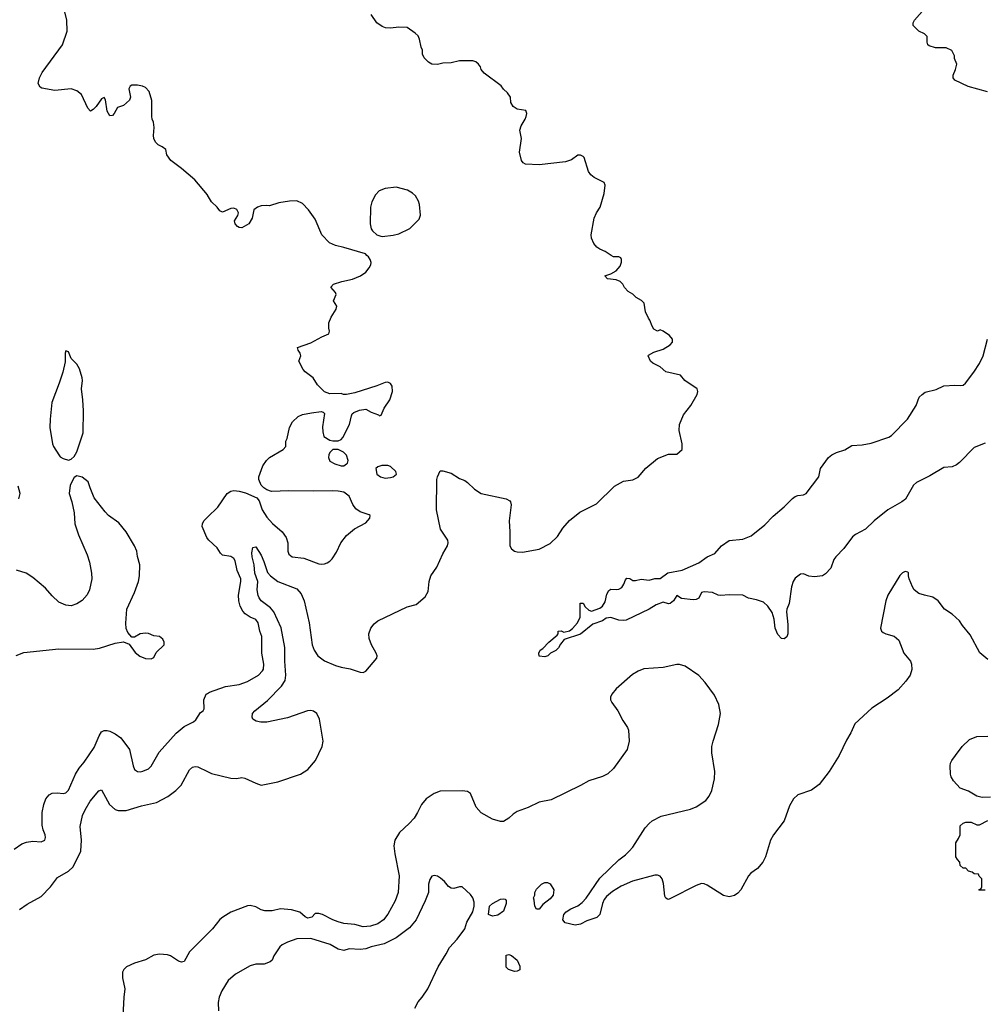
# Model space of a CAD drawing. Header units: inches. Extents: x 1793441 to 1900654, y 320892 to 470514.
# Tile 93 of 99: x 1858635 to 1865645, y 454557 to 461713. Entities that reach past the tile are written whole.
import ezdxf

# ---------------------------------------------------------------- set-up
doc = ezdxf.new("R2010")
doc.units = ezdxf.units.IN
doc.header["$MEASUREMENT"] = 0
for name, color, linetype in [('B8455', 7, 'Continuous'), ('B8456', 7, 'Continuous'), ('B8465', 7, 'Continuous'), ('B8466', 7, 'Continuous')]:
    doc.layers.add(name, color=color, linetype=linetype)

msp = doc.modelspace()

# ---------------------------------------------------------------- linework, layer by layer
at = {"layer": 'B8455', "color": 5, "elevation": 360}
msp.add_lwpolyline([(1858970, 459306), (1858966, 459290), (1858965.4, 459225.4), (1858947.7, 459150), (1858923, 459070), (1858868.2, 458930), (1858855.5, 458810), (1858854.9, 458750), (1858874, 458630), (1858880.7, 458610), (1858918.8, 458550), (1858930, 458536), (1858950, 458524.7), (1858990, 458512), (1859010, 458518), (1859030, 458538), (1859050, 458571.3), (1859095.6, 458710), (1859098.4, 458870), (1859094.5, 458950), (1859083.6, 459030), (1859091.3, 459090), (1859089.3, 459110.7), (1859070, 459175.3), (1859050, 459208.7), (1859008, 459250), (1858990, 459298)], close=True, dxfattribs=at)
at = {"layer": 'B8455', "color": 5}
for points, elevation in [([(1858610, 457091.3), (1858665.6, 457114.4), (1858918.9, 457141.1), (1859170, 457137.6), (1859214.2, 457145.9), (1859330, 457182.8), (1859390, 457192), (1859430, 457174), (1859473.7, 457113.7), (1859507.9, 457087.9), (1859550, 457071), (1859590, 457066.8), (1859610, 457078), (1859627.3, 457112.7), (1859685.2, 457170), (1859685.2, 457190), (1859676, 457210), (1859650, 457229.2), (1859610, 457235.1), (1859570, 457252.3), (1859550, 457255.1), (1859510.7, 457249.3), (1859470, 457226), (1859450, 457226), (1859420.4, 457260.4), (1859409, 457289), (1859406.6, 457326.6), (1859413.6, 457430), (1859469.7, 457550), (1859497.4, 457630), (1859505.1, 457670), (1859508.2, 457750), (1859491, 457811), (1859486.9, 457850), (1859469.7, 457890), (1859410, 457991.8), (1859356.6, 458056.6), (1859280.7, 458110), (1859255.8, 458135.8), (1859176.9, 458236.9), (1859146.6, 458310), (1859133.8, 458353.8), (1859090, 458388.7), (1859050, 458398), (1859030, 458386), (1859001, 458330), (1858994, 458270), (1859013.4, 458210), (1859030.5, 458130), (1859035.5, 458050), (1859061.6, 457970), (1859124.4, 457824.4), (1859141.3, 457770), (1859156.4, 457690), (1859158.4, 457650), (1859142.4, 457570), (1859125.8, 457534.1), (1859090, 457492.3), (1859050, 457467), (1859010, 457452), (1858970, 457457), (1858920.1, 457480.1), (1858870, 457525.2), (1858822.5, 457582.5), (1858730, 457659.5), (1858681.2, 457690), (1858612.7, 457712.7)], 360), ([(1858629.2, 458230), (1858639.3, 458270), (1858623.2, 458323.2)], 360), ([(1860000, 457943.1), (1859994.8, 457950), (1859961.6, 458030), (1859962.5, 458050), (1859972.1, 458070), (1860000, 458097.2)], 340), ([(1858595.1, 455684.9), (1858650, 455724), (1858684.8, 455735.2), (1858730, 455742), (1858790, 455737.3), (1858817.2, 455750), (1858822.7, 455770), (1858820.9, 455790), (1858805.6, 455825.6), (1858799.6, 455859.6), (1858798.9, 455950), (1858809.7, 456010), (1858825.6, 456050), (1858850, 456079.1), (1858870, 456090.5), (1858910, 456094.9), (1858950, 456090.4), (1858970, 456094.9), (1858990, 456113.4), (1859039.8, 456230), (1859066.5, 456273.5), (1859103.5, 456316.5), (1859176.5, 456423.5), (1859211.8, 456508.2), (1859230, 456537.1), (1859250, 456546.7), (1859270, 456547), (1859290, 456541.1), (1859330, 456522.3), (1859370, 456493.7), (1859432, 456410), (1859459.5, 456290), (1859470, 456264), (1859490, 456248), (1859510, 456246.4), (1859530, 456252.7), (1859570.9, 456269.1), (1859590, 456287.7), (1859647.8, 456390), (1859773.1, 456526.9), (1859830, 456575.3), (1859899.3, 456610), (1859916, 456624), (1859950, 456678.8), (1859968.7, 456690), (1859975.3, 456704.7), (1859972.3, 456770), (1859990, 456810.7), (1860000, 456816.3)], 340), ([(1858633.5, 455246.5), (1858690, 455284.7), (1858790, 455340.8), (1858859.8, 455410), (1858910, 455478.7), (1858990, 455524.4), (1859023.6, 455556.4), (1859078.8, 455670), (1859085.2, 455750), (1859075.6, 455850), (1859091.5, 455930), (1859110, 455970.3), (1859147.7, 456032.3), (1859210, 456107.7), (1859230, 456114.8), (1859288.3, 456010), (1859330, 455972.2), (1859350, 455964.5), (1859410, 455964.6), (1859521.1, 455998.9), (1859630, 456022.8), (1859711.9, 456068.1), (1859769.7, 456110), (1859809.7, 456150), (1859870, 456260.7), (1859890, 456281.6), (1859910, 456284.9), (1859930, 456282), (1860000, 456249.1)], 320), ([(1860000, 455069.5), (1859870, 454938), (1859830, 454869.3), (1859810, 454862.9), (1859790, 454869.6), (1859730, 454909.6), (1859710, 454917.6), (1859650, 454922), (1859610, 454913.3), (1859550, 454880.4), (1859470, 454856.5), (1859412.2, 454830), (1859391.8, 454810), (1859382.3, 454790), (1859383.2, 454750), (1859398.5, 454670), (1859391.3, 454608.7), (1859385.2, 454470)], 320)]:
    msp.add_lwpolyline(points, dxfattribs=dict(at, elevation=elevation))
at = {"layer": 'B8456', "color": 5, "elevation": 340}
msp.add_lwpolyline([(1860000, 460437.1), (1859998.9, 460438.9), (1859907.7, 460547.7), (1859811.2, 460631.2), (1859732.7, 460690), (1859703.7, 460730), (1859696, 460770), (1859670, 460789.4), (1859642.5, 460802.5), (1859622, 460822), (1859609.7, 460849.7), (1859606.3, 460870), (1859613.3, 460930), (1859607.8, 460967.8), (1859598, 460990), (1859595.1, 461010), (1859595.5, 461124.5), (1859576, 461190), (1859550, 461219.3), (1859528, 461230), (1859490, 461237), (1859450, 461236), (1859438, 461230), (1859427.3, 461210), (1859440.7, 461150), (1859432.1, 461127.9), (1859390, 461089.3), (1859345.5, 461074.5), (1859322.8, 461030), (1859310, 461017.2), (1859290, 461014), (1859270, 461048), (1859258, 461130), (1859250, 461146), (1859230, 461138), (1859190, 461081.2), (1859170, 461059), (1859150, 461048.7), (1859129.3, 461069.3), (1859083.7, 461170), (1859050, 461196.2), (1859009.5, 461209.5), (1858890, 461198.4), (1858795.1, 461215.1), (1858783.3, 461223.3), (1858769.4, 461250), (1858778, 461290), (1858799.5, 461330), (1858947.3, 461530), (1858980.5, 461630), (1858978.7, 461710), (1858963.6, 461770)], dxfattribs=at)
at = {"layer": 'B8465', "color": 5}
for points, elevation in [([(1860000, 458097.2), (1860074.7, 458170), (1860142.9, 458270), (1860170, 458285.3), (1860190, 458290.3), (1860230, 458287.4), (1860274.8, 458274.8), (1860358.3, 458238.3), (1860376.2, 458216.2), (1860398, 458150), (1860430, 458096.4), (1860471.9, 458051.9), (1860542, 457990), (1860571.8, 457950), (1860583.6, 457910), (1860583.7, 457850), (1860590, 457827.7), (1860616, 457810), (1860699.2, 457799.2), (1860810, 457758), (1860830, 457755.5), (1860850, 457759.1), (1860870, 457764.9), (1860890, 457777.3), (1860906.3, 457793.7), (1860937.1, 457842.9), (1860968.3, 457911.7), (1861010, 457964.9), (1861068.3, 458011.7), (1861150, 458057.3), (1861179, 458090), (1861182, 458110), (1861174.8, 458114.8), (1861110, 458136.2), (1861077.4, 458157.4), (1861056.2, 458190), (1861029.7, 458249.7), (1860990, 458278), (1860950, 458287.3), (1860909.6, 458289.6), (1860770, 458286.3), (1860590, 458289.6), (1860464.5, 458284.5), (1860430, 458297.2), (1860409.5, 458309.5), (1860390, 458329), (1860373.2, 458370), (1860373.2, 458390), (1860402.9, 458470), (1860429.7, 458510.3), (1860450, 458530.6), (1860548.7, 458590), (1860568.7, 458610), (1860568, 458650), (1860578, 458670), (1860596, 458750), (1860617, 458790), (1860659.3, 458830), (1860690, 458843.7), (1860756.4, 458856.4), (1860825.4, 458865.4), (1860839.8, 458859.8), (1860850.8, 458850), (1860834.8, 458754.8), (1860836.9, 458716.9), (1860844.7, 458684.7), (1860890, 458658), (1860910, 458651.3), (1860950, 458651), (1860970, 458661), (1860983.2, 458676.8), (1861031.8, 458770), (1861046.8, 458833.2), (1861052.3, 458847.7), (1861062.5, 458857.5), (1861104.8, 458875.2), (1861150, 458882), (1861190, 458860.7), (1861242, 458842), (1861250, 458834), (1861262, 458838), (1861284, 458890), (1861324.5, 458950), (1861343.7, 459010), (1861341.2, 459050), (1861330, 459068.7), (1861310, 459079), (1861290, 459076), (1861230, 459052), (1861070, 459001.2), (1861010.7, 458989.3), (1860989.1, 458989.1), (1860970, 458995.3), (1860890, 458994), (1860850, 459009.2), (1860800.1, 459060.1), (1860766.6, 459110), (1860710, 459153.2), (1860696, 459170), (1860664, 459230), (1860679, 459270), (1860674, 459290), (1860659, 459310), (1860654, 459330), (1860750, 459364.9), (1860830, 459408), (1860882, 459430), (1860885.2, 459450), (1860881.2, 459470), (1860882.7, 459510), (1860898, 459550), (1860936, 459610), (1860939.3, 459630), (1860915.3, 459670), (1860934.6, 459714.6), (1860929, 459730), (1860895.3, 459770), (1860915.3, 459790), (1860975.3, 459810), (1861053.4, 459826.6), (1861112.3, 459850), (1861150, 459878), (1861175.1, 459910), (1861186, 459930), (1861189.1, 459949.1), (1861181.2, 459970), (1861169.5, 459989.5), (1861158.5, 460000)], 340), ([(1860000, 456249.1), (1860030, 456234.9), (1860170, 456201.3), (1860210, 456198.7), (1860250, 456205.7), (1860270, 456201.8), (1860350, 456163.8), (1860390, 456150.2), (1860510, 456174), (1860675.1, 456230), (1860730, 456263.1), (1860785.6, 456330), (1860832.9, 456430), (1860841.2, 456470), (1860813.5, 456630), (1860793.3, 456670), (1860770, 456688.4), (1860750, 456693.1), (1860726, 456690), (1860580.4, 456639.6), (1860430, 456608.7), (1860388.6, 456608.6), (1860354.5, 456614.5), (1860329.5, 456630), (1860324.7, 456644.7), (1860327.8, 456670), (1860343.6, 456690), (1860435.5, 456764.5), (1860538.5, 456870), (1860563.2, 456910), (1860568.8, 456950), (1860562.1, 457050), (1860562.1, 457150), (1860534, 457294), (1860482.4, 457410), (1860458.3, 457438.3), (1860390.8, 457490), (1860375, 457510), (1860368.1, 457528.1), (1860361.6, 457570), (1860365, 457630), (1860343.2, 457690), (1860338, 457750), (1860323.9, 457810), (1860322.8, 457837.2), (1860330, 457878), (1860350, 457882.8), (1860390, 457821.6), (1860410, 457776.3), (1860435.9, 457695.9), (1860457.4, 457670), (1860510.2, 457630.2), (1860650, 457576.5), (1860681.2, 457541.2), (1860702.4, 457490), (1860737.8, 457330), (1860759.7, 457170), (1860774.4, 457130), (1860801.5, 457090), (1860850, 457052.4), (1860930, 457018.6), (1860970, 457006.2), (1861035.6, 456995.6), (1861110, 456970.4), (1861130, 456968.4), (1861150, 456977.1), (1861230, 457072), (1861232.8, 457090), (1861226.6, 457110), (1861192.3, 457170), (1861175.7, 457215.7), (1861172.3, 457250), (1861186.9, 457290), (1861210, 457321.3), (1861236.6, 457343.4), (1861450, 457444.9), (1861517.1, 457462.9), (1861581.3, 457518.7), (1861602.8, 457557.2), (1861610.8, 457630), (1861622.8, 457670), (1861666, 457734), (1861709.8, 457830), (1861743.5, 457890), (1861747.7, 457910), (1861745.3, 457930), (1861693.3, 458010), (1861662.9, 458150), (1861666.6, 458370), (1861670, 458391.3), (1861690, 458433), (1861710, 458434.4), (1861770, 458416), (1861830, 458379.5), (1861870, 458364.6), (1861890, 458350.3), (1861939.8, 458299.8), (1861988.6, 458268.6), (1862170, 458230.3), (1862196.5, 458216.5), (1862202, 458210), (1862206.2, 458186.2), (1862191.6, 458070), (1862197.4, 457990), (1862196.3, 457890), (1862208.1, 457868.1), (1862230, 457850.8), (1862250, 457844.9), (1862290, 457843), (1862410, 457863.8), (1862490, 457906.4), (1862543.3, 457956.7), (1862582, 458018), (1862630, 458073.4), (1862705.9, 458134.1), (1862826, 458194), (1862957.2, 458322.8), (1863021.8, 458358.2), (1863090.8, 458369.2), (1863130, 458388.7), (1863186, 458454), (1863270, 458523.7), (1863350, 458555.5), (1863410, 458556), (1863448, 458590), (1863449.1, 458630.9), (1863428.4, 458728.4), (1863429.8, 458770), (1863459.6, 458840.4), (1863513, 458910), (1863557, 458990), (1863563.7, 459010), (1863558, 459030), (1863469, 459090), (1863438, 459130), (1863330, 459154), (1863288.7, 459190), (1863235.5, 459215.5), (1863219, 459230), (1863202, 459270), (1863205.2, 459274.8), (1863242.5, 459297.5), (1863310, 459318.8), (1863362, 459350), (1863378, 459370), (1863378, 459390), (1863356.5, 459416.5), (1863310, 459448.7), (1863290, 459458), (1863268.9, 459448.9), (1863243.1, 459463.1), (1863230, 459486), (1863215.3, 459530), (1863203.7, 459543.7), (1863182.7, 459590), (1863172.3, 459652.3), (1863152.9, 459672.9), (1863114.6, 459694.6), (1863090, 459718), (1863056.4, 459736.4), (1863030, 459766), (1863018, 459790), (1862998, 459810), (1862970, 459821.2), (1862906, 459830), (1862886, 459850), (1862930, 459864.7), (1862970, 459887.3), (1862997.7, 459922.3), (1863009.3, 459950), (1863009.2, 459969.2), (1863003.1, 459983.1), (1862990, 459989), (1862949.4, 459989.4), (1862933.6, 460000)], 320), ([(1865650, 458636.2), (1865570, 458603.5), (1865464.4, 458495.6), (1865441.5, 458478.5), (1865410, 458463.1), (1865350, 458457.7), (1865250, 458398.7), (1865151, 458349), (1865130.2, 458329.8), (1865070.9, 458229.1), (1865046.4, 458210), (1864943.6, 458150), (1864845.2, 458070), (1864780.9, 458010), (1864709.3, 457970.7), (1864686.5, 457953.5), (1864623.6, 457870), (1864565.7, 457810), (1864551.8, 457790), (1864530, 457726), (1864490, 457686.6), (1864468.4, 457671.6), (1864410, 457663.5), (1864369.7, 457669.7), (1864330, 457684.5), (1864310, 457682.9), (1864270, 457653.6), (1864256.5, 457630), (1864242.6, 457590), (1864226.4, 457470), (1864208.5, 457430), (1864207, 457410), (1864217.7, 457317.7), (1864216.5, 457250), (1864210, 457227), (1864190, 457212.3), (1864170, 457215.1), (1864144.6, 457244.6), (1864124.2, 457290), (1864117.2, 457357.2), (1864103.9, 457403.9), (1864071.5, 457451.5), (1864039.4, 457479.4), (1863990, 457497), (1863930.5, 457509.5), (1863890, 457529.7), (1863790, 457533.7), (1863730, 457528.2), (1863710, 457531.6), (1863670, 457549.5), (1863610, 457554.7), (1863590, 457549), (1863570.2, 457509.8), (1863550, 457499.2), (1863530, 457496), (1863445.4, 457505.4), (1863410, 457528), (1863386, 457490), (1863362, 457470), (1863350, 457466.6), (1863310, 457479), (1863259.1, 457460.9), (1863210, 457429.6), (1863042.8, 457350), (1863026.4, 457346.4), (1862988.5, 457348.5), (1862930, 457369.4), (1862895.9, 457364.1), (1862870, 457345.2), (1862799.9, 457320.1), (1862710, 457246), (1862590.8, 457209.2), (1862564.5, 457175.5), (1862550, 457148), (1862530, 457128), (1862491.6, 457108.4), (1862474, 457090), (1862450, 457082), (1862410, 457088), (1862408.7, 457110), (1862418, 457130), (1862437.2, 457142.8), (1862481.2, 457190), (1862540.4, 457239.6), (1862548, 457250), (1862548.7, 457270), (1862570.9, 457270.9), (1862590, 457262), (1862630, 457271), (1862652.3, 457287.7), (1862689, 457330), (1862708.7, 457370), (1862707.3, 457472.7), (1862730, 457472), (1862744.7, 457444.7), (1862770, 457422), (1862790, 457414), (1862850, 457436), (1862870, 457450.8), (1862890, 457481), (1862902.7, 457537.3), (1862916.4, 457563.6), (1862930, 457574), (1862970, 457570.8), (1862990, 457574), (1863010, 457587.3), (1863026, 457610), (1863037.2, 457642.8), (1863046.6, 457653.4), (1863070, 457650.8), (1863090, 457638), (1863110, 457636), (1863150, 457647.3), (1863210, 457639.1), (1863250, 457650.6), (1863290, 457651), (1863346.1, 457693.9), (1863450, 457712.9), (1863570, 457766), (1863630, 457808), (1863685.9, 457834.1), (1863734.3, 457890), (1863790, 457928), (1863890, 457938.3), (1863950, 457960.8), (1864050, 458042), (1864110, 458105.8), (1864190, 458172.9), (1864250, 458233.8), (1864270, 458248), (1864290, 458255.3), (1864330, 458259.3), (1864349.6, 458270.4), (1864442, 458390), (1864455.3, 458450), (1864513.2, 458530), (1864537.2, 458550), (1864570, 458567.7), (1864630, 458587.3), (1864682.8, 458617.2), (1864758, 458622), (1864823.7, 458636.3), (1864950, 458679.7), (1864970, 458691.1), (1865087.4, 458810), (1865148.5, 458910), (1865171, 458969), (1865192, 458990), (1865215.1, 459004.9), (1865294.3, 459025.7), (1865350, 459051.7), (1865430, 459057.3), (1865470, 459054.7), (1865490, 459057.3), (1865509.1, 459070.9), (1865569.7, 459150), (1865610, 459213.4), (1865636, 459270), (1865667.3, 459390)], 280), ([(1860000, 456816.3), (1860015.1, 456824.9), (1860130, 456867.6), (1860230, 456880.9), (1860290, 456902), (1860369.8, 456950.2), (1860400, 456980), (1860406.5, 456993.5), (1860408.7, 457030), (1860395.1, 457110), (1860393.5, 457230), (1860379.3, 457270), (1860369, 457329), (1860350, 457354.5), (1860310, 457370.8), (1860274.1, 457394.1), (1860255.4, 457415.4), (1860237.7, 457450), (1860227.1, 457490), (1860225.3, 457530), (1860241.8, 457630), (1860241, 457650), (1860214.4, 457710), (1860200.3, 457780.3), (1860190, 457798), (1860170, 457812.6), (1860110, 457821.6), (1860095.3, 457835.3), (1860070, 457875.4), (1860010, 457929.8), (1860000, 457943.1)], 340), ([(1865670, 457064), (1865612.5, 457112.5), (1865542, 457242), (1865485.2, 457310), (1865464.1, 457344.1), (1865411.9, 457391.9), (1865355.3, 457430), (1865309, 457490), (1865270, 457516), (1865210, 457529.4), (1865170, 457543.7), (1865136, 457570), (1865122, 457590), (1865099.3, 457650), (1865093.2, 457670), (1865093.2, 457693.2), (1865090, 457698), (1865070, 457702), (1865050, 457693.2), (1865030, 457673.2), (1864942.6, 457530), (1864930.3, 457490), (1864890.8, 457290), (1864898.8, 457270), (1864910, 457258.8), (1864928.5, 457248.5), (1864990, 457233), (1865024.2, 457204.2), (1865060.4, 457110), (1865107.3, 457050), (1865116.3, 457030), (1865117.1, 456990), (1865105.5, 456950), (1865075.4, 456904.6), (1865017.8, 456842.2), (1864937.6, 456782.4), (1864827, 456710), (1864704.6, 456595.4), (1864673.7, 456530), (1864642.2, 456477.8), (1864590, 456366), (1864518, 456250), (1864444.2, 456155.8), (1864390, 456114.3), (1864290, 456079.7), (1864257.4, 456050), (1864230, 455999.5), (1864189.3, 455890.7), (1864112.4, 455790), (1864090.4, 455750), (1864055.6, 455630), (1864035.6, 455590), (1863995.8, 455544.2), (1863948.6, 455511.4), (1863930, 455491.5), (1863876.5, 455390), (1863854.8, 455365.2), (1863830, 455348.9), (1863790, 455339.4), (1863750, 455346.8), (1863630, 455423.1), (1863610, 455432), (1863590, 455434.2), (1863550, 455420.4), (1863370, 455328.2), (1863350, 455319.5), (1863341.6, 455321.6), (1863330, 455329), (1863324.2, 455344.2), (1863314, 455434), (1863304, 455470), (1863288.7, 455488.7), (1863270, 455496), (1863250, 455495.1), (1863088.2, 455451.8), (1863004.7, 455415.3), (1862943.5, 455376.5), (1862900.3, 455339.7), (1862882.3, 455317.7), (1862869, 455290), (1862850.3, 455210), (1862830, 455187.8), (1862756.1, 455163.9), (1862710, 455140.5), (1862672.1, 455132.1), (1862598, 455150), (1862581.2, 455170), (1862589.5, 455210), (1862606, 455230), (1862639, 455250), (1862690, 455272), (1862722.8, 455297.2), (1862751.8, 455328.2), (1862850, 455473.4), (1862990, 455607.6), (1863037.7, 455642.3), (1863064.8, 455670), (1863090, 455700.3), (1863180.6, 455839.4), (1863210, 455871.6), (1863231.6, 455890), (1863295.6, 455924.4), (1863510, 455975.2), (1863550, 455992.1), (1863621.4, 456038.6), (1863646.4, 456070), (1863665.3, 456110), (1863683.2, 456196.8), (1863685.3, 456250), (1863664.6, 456384.6), (1863664.8, 456430), (1863674, 456470), (1863714.2, 456590), (1863726.5, 456670), (1863715, 456735), (1863683.8, 456803.8), (1863616.4, 456896.4), (1863570, 456946.3), (1863470, 457015.1), (1863430, 457026.3), (1863410, 457025.7), (1863310, 457004.8), (1863170, 456995.3), (1863130, 456979.2), (1863087.2, 456952.8), (1862970.3, 456850), (1862937, 456810), (1862928.2, 456790), (1862928.2, 456770), (1862937.1, 456750), (1862981.6, 456690), (1863018.8, 456618.8), (1863050.8, 456570), (1863058.8, 456550), (1863064.9, 456470), (1863050.4, 456410), (1862950.4, 456270), (1862910, 456231.6), (1862870, 456211.8), (1862770, 456182), (1862710, 456148), (1862497.1, 456042.9), (1862410, 456026.8), (1862330, 455986.5), (1862250, 455959.4), (1862220.2, 455939.8), (1862190, 455908.8), (1862150, 455886.3), (1862130, 455885), (1862070, 455903.8), (1861987.9, 455947.9), (1861953.1, 455990), (1861910, 456089.6), (1861890, 456103.5), (1861850, 456109.7), (1861690, 456107.3), (1861646.8, 456090), (1861588, 456050), (1861554, 456010), (1861526.9, 455950), (1861501.5, 455910), (1861466, 455870), (1861393.9, 455806.1), (1861360.2, 455750), (1861354.9, 455710), (1861361.3, 455650), (1861393.2, 455490), (1861384.7, 455370), (1861364, 455310), (1861310, 455211.5), (1861277.7, 455170), (1861238.1, 455141.9), (1861185.2, 455125.2), (1861130, 455120.2), (1861070, 455136), (1860990, 455145.3), (1860950, 455156.8), (1860910, 455171.9), (1860834.5, 455210), (1860810, 455216.8), (1860782.9, 455217.1), (1860757.3, 455190), (1860730, 455183.1), (1860710, 455193), (1860670, 455227.1), (1860610, 455244.5), (1860530, 455250.8), (1860470, 455235.7), (1860415.4, 455235.4), (1860390, 455243.5), (1860350, 455266.4), (1860310, 455275.1), (1860290, 455272.9), (1860170, 455226.2), (1860110.4, 455190), (1860090, 455172.4), (1860035.1, 455104.9), (1860000, 455069.5)], 320), ([(1865690, 456062), (1865630, 456059), (1865590, 456069.2), (1865530, 456105.2), (1865470, 456128.7), (1865421.5, 456181.5), (1865404, 456210), (1865399, 456230), (1865396, 456290), (1865399.3, 456310), (1865409.3, 456330), (1865434.8, 456365.2), (1865484, 456430), (1865537.5, 456482.5), (1865590, 456504), (1865670, 456504.7)], 320), ([(1865650, 455386), (1865610, 455386), (1865606, 455390), (1865622, 455398), (1865626, 455410), (1865626, 455470), (1865607.3, 455487.3), (1865602, 455502), (1865570, 455506), (1865556.4, 455516.4), (1865530, 455526), (1865510, 455546), (1865490, 455546), (1865470, 455566), (1865468, 455590), (1865448.9, 455608.9), (1865438, 455630), (1865438, 455730), (1865458, 455762), (1865468.7, 455790), (1865470, 455854), (1865490, 455874), (1865510, 455882), (1865550, 455882), (1865590, 455862), (1865610, 455862), (1865670, 455894)], 320), ([(1861506, 454530), (1861530, 454576), (1861559.3, 454610), (1861600.7, 454670), (1861675.1, 454830), (1861735.3, 454924.7), (1861758, 454970), (1861813.2, 455030), (1861870, 455104.9), (1861884.9, 455155.1), (1861927.2, 455230), (1861938.3, 455270), (1861938.8, 455298.8), (1861928.9, 455330), (1861910, 455355.6), (1861850, 455411.5), (1861830, 455412), (1861790, 455399.3), (1861770, 455401.2), (1861750, 455414), (1861720.9, 455450), (1861693.6, 455473.6), (1861670, 455489.5), (1861646.7, 455493.3), (1861630, 455489.3), (1861614.9, 455465.1), (1861606.5, 455430), (1861604.9, 455370), (1861581.7, 455310), (1861516, 455170), (1861467, 455113), (1861370, 455039.7), (1861282.6, 454997.4), (1861190, 454976), (1861150, 454961.3), (1861110, 454956.3), (1861030, 454960.7), (1860990, 454949.3), (1860950, 454958.5), (1860890.9, 454990.9), (1860750, 455035.5), (1860650, 455034), (1860581, 455010), (1860542.8, 454990), (1860525.5, 454974.5), (1860481, 454910), (1860470, 454878), (1860455.3, 454864.7), (1860410.7, 454849.3), (1860350, 454849.2), (1860310, 454837.2), (1860203.4, 454776.6), (1860150, 454729.4), (1860104.8, 454655.2), (1860084.2, 454610), (1860077, 454570), (1860079.6, 454510)], 340)]:
    msp.add_lwpolyline(points, dxfattribs=dict(at, elevation=elevation))
for points, elevation in [([(1860930, 458588.7), (1860910, 458588), (1860890, 458568), (1860881, 458550), (1860878, 458530), (1860890, 458504.7), (1860924.5, 458484.5), (1860970, 458471), (1860990, 458471.3), (1861010, 458484.7), (1861018, 458490), (1861022, 458510), (1861008.9, 458548.9), (1860988.9, 458568.9), (1860950, 458588)], 340), ([(1861267.5, 458472.5), (1861236.9, 458463.1), (1861222, 458450), (1861231.3, 458410), (1861258, 458390), (1861290, 458380.7), (1861330, 458384.9), (1861350, 458391), (1861374, 458410), (1861369, 458430), (1861330, 458465.2), (1861310, 458472.3)], 340), ([(1862390, 455248.7), (1862379, 455270), (1862374.6, 455314.6), (1862368.7, 455330), (1862378, 455350), (1862378, 455370), (1862390, 455394), (1862426, 455430), (1862450, 455442), (1862470, 455442), (1862490, 455432), (1862516, 455390), (1862510.8, 455350), (1862490, 455324), (1862436.8, 455283.2), (1862410, 455248.7)], 320), ([(1862070, 455197.2), (1862042, 455210), (1862050, 455271.3), (1862070, 455291), (1862130, 455321), (1862150, 455324.7), (1862162, 455322), (1862171.3, 455311.3), (1862171, 455291), (1862150, 455235.3), (1862110, 455206)], 320), ([(1862230, 454795.3), (1862188, 454810), (1862170, 454828), (1862170, 454914), (1862190, 454918), (1862210, 454911), (1862250, 454878), (1862270, 454834), (1862270, 454808), (1862250, 454798)], 320)]:
    msp.add_lwpolyline(points, close=True, dxfattribs=dict(at, elevation=elevation))
at = {"layer": 'B8466', "color": 5}
for points, elevation in [([(1862933.6, 460000), (1862890, 460029.2), (1862850, 460045.2), (1862830, 460059), (1862806.6, 460086.6), (1862790, 460126), (1862789, 460150), (1862809.5, 460270.5), (1862826, 460310), (1862852.3, 460350), (1862882.7, 460450), (1862889.1, 460509.1), (1862882, 460530), (1862810, 460565.2), (1862785.8, 460585.8), (1862769.3, 460610), (1862737.2, 460710), (1862730, 460719), (1862710, 460729), (1862690, 460729), (1862645.8, 460694.2), (1862600.5, 460679.5), (1862410, 460658.9), (1862310, 460662.4), (1862292.6, 460672.6), (1862281.3, 460690), (1862267.1, 460750), (1862280.5, 460850), (1862269.7, 460910), (1862278.3, 460941.7), (1862307.3, 460990), (1862314.5, 461010), (1862319.3, 461030), (1862312.9, 461052.9), (1862250, 461062.9), (1862221.2, 461081.2), (1862205.2, 461110), (1862202, 461150), (1862180.4, 461180.4), (1862150, 461208), (1862132.9, 461232.9), (1862010, 461324), (1861989.2, 461350), (1861984, 461370), (1861969, 461390), (1861950, 461405.2), (1861927.1, 461412.9), (1861830, 461414.5), (1861770, 461399.5), (1861710, 461396.2), (1861670, 461386.6), (1861630, 461389.3), (1861604.8, 461404.8), (1861574.6, 461434.6), (1861563.1, 461463.1), (1861562, 461490), (1861552.9, 461512.9), (1861541.2, 461570), (1861530, 461595.3), (1861510, 461615.3), (1861450, 461655.1), (1861390, 461658.4), (1861330, 461651.8), (1861293.8, 461653.8), (1861270, 461662.7), (1861229.6, 461689.6), (1861189.5, 461749.5)], 320), ([(1865667.3, 461187.3), (1865528.3, 461228.3), (1865430, 461274), (1865417.2, 461290), (1865419.3, 461310), (1865435.1, 461350), (1865444, 461390), (1865428, 461430), (1865428, 461450), (1865408.4, 461488.4), (1865368.7, 461508.7), (1865290, 461509.2), (1865243.2, 461523.2), (1865235.3, 461530), (1865229, 461550), (1865228.7, 461590), (1865209.3, 461609.3), (1865168, 461630), (1865128, 461670), (1865128, 461690), (1865138, 461710), (1865210, 461791)], 280), ([(1861158.5, 460000), (1861148, 460010), (1860990, 460058), (1860930, 460071.5), (1860886.6, 460090), (1860831.8, 460150), (1860783.2, 460263.2), (1860734, 460330), (1860690, 460378), (1860650, 460397), (1860594.8, 460394.8), (1860518.5, 460381.5), (1860450, 460359), (1860430, 460362), (1860390, 460359), (1860362, 460350), (1860336, 460330), (1860324, 460270), (1860301, 460230), (1860250, 460201.2), (1860230, 460202), (1860218, 460210), (1860202, 460230), (1860195.3, 460250), (1860220.9, 460290), (1860224.5, 460310), (1860213.7, 460333.7), (1860190, 460342.9), (1860170, 460339.6), (1860110, 460312.7), (1860090, 460322.7), (1860069.5, 460350), (1860028.6, 460388.6), (1860000, 460437.1)], 340)]:
    msp.add_lwpolyline(points, dxfattribs=dict(at, elevation=elevation))
at = {"layer": 'B8466', "color": 5, "elevation": 340}
msp.add_lwpolyline([(1861370, 460495.1), (1861290, 460485.1), (1861246.8, 460470), (1861220.3, 460439.7), (1861193.4, 460390), (1861184.9, 460350), (1861182, 460230), (1861190, 460192), (1861198, 460178), (1861231.3, 460150), (1861258.5, 460138.5), (1861270, 460136.3), (1861350, 460145.7), (1861390, 460157), (1861470, 460195.3), (1861537.2, 460262.8), (1861547.3, 460292.7), (1861541.3, 460370), (1861534.1, 460394.1), (1861511.8, 460431.8), (1861490, 460452.8), (1861453.4, 460473.4)], close=True, dxfattribs=at)

doc.saveas('drawing.dxf')
